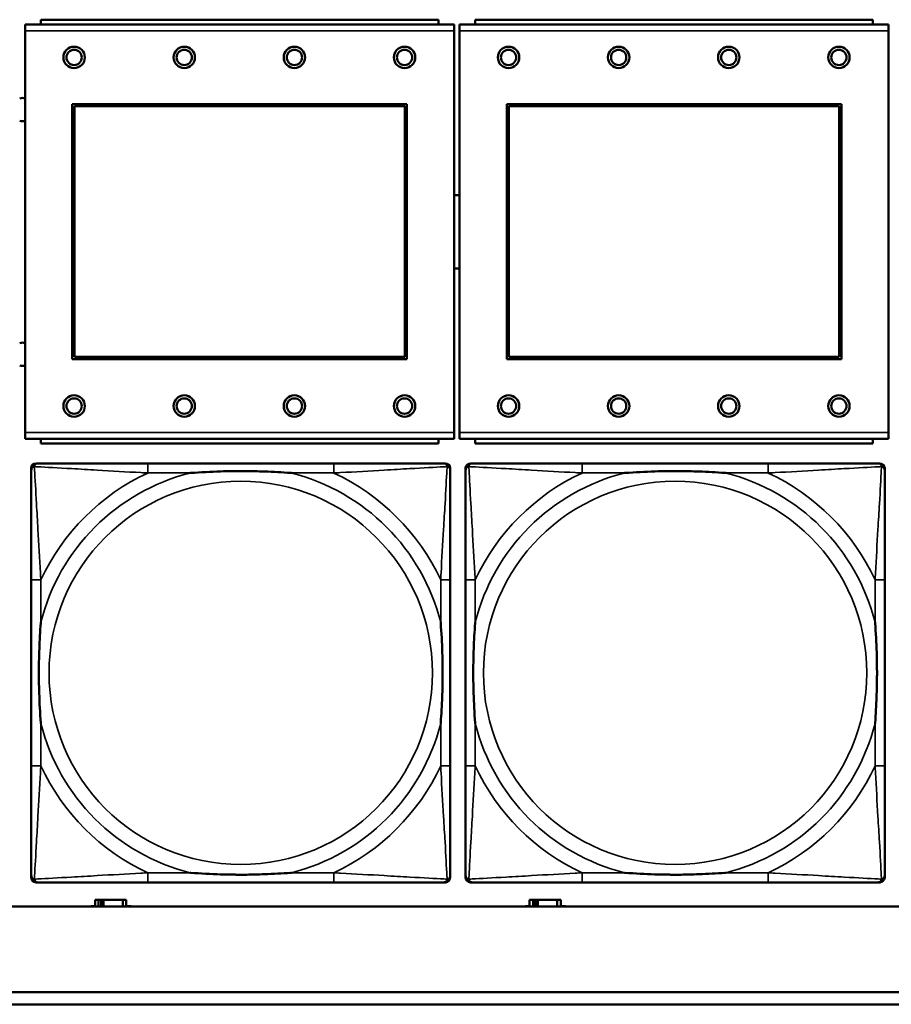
# Model space of a CAD drawing. Header units: inches. Extents: x 1.9 to 64.4, y 1.6 to 69.2.
# Tile 104 of 256: x 26.7 to 28.1, y 56.5 to 58.1. Entities that reach past the tile are written whole.
import ezdxf

# ---------------------------------------------------------------- set-up
doc = ezdxf.new("R2010")
doc.units = ezdxf.units.IN
doc.header["$MEASUREMENT"] = 0
doc.layers.add('Visible (ANSI)', color=7, linetype='Continuous', lineweight=50)
doc.layers.add('Visible Narrow (ANSI)', color=7, linetype='Continuous', lineweight=35)

msp = doc.modelspace()

# ---------------------------------------------------------------- linework, layer by layer
at = {"layer": 'Visible (ANSI)'}
for p, q in [((27.3984, 58.0534), (26.6974, 58.0534)), ((26.6974, 58.0434), (26.6974, 58.0534)), ((27.3729, 58.0614), (26.7229, 58.0614)), ((26.7229, 58.0534), (26.7229, 58.0614)), ((27.3729, 58.0614), (27.3729, 58.0534)), ((27.3984, 58.0534), (27.3984, 58.0434)), ((28.1084, 58.0534), (27.4074, 58.0534)), ((27.4074, 58.0434), (27.4074, 58.0534)), ((28.0829, 58.0614), (27.4329, 58.0614)), ((27.4329, 58.0534), (27.4329, 58.0614)), ((28.0829, 58.0614), (28.0829, 58.0534)), ((28.1084, 58.0534), (28.1084, 58.0434)), ((26.6974, 58.0434), (26.6974, 57.3864)), ((27.3984, 57.3864), (27.3984, 58.0434)), ((27.4074, 58.0434), (27.4074, 57.3864)), ((28.1084, 57.3864), (28.1084, 58.0434)), ((26.7744, 57.5064), (26.7744, 57.9234)), ((26.7744, 57.9234), (27.3214, 57.9234)), ((26.778, 57.9198), (27.3178, 57.9198)), ((26.778, 57.51), (26.778, 57.9198)), ((27.3178, 57.9198), (27.3178, 57.51)), ((27.3214, 57.9234), (27.3214, 57.5064)), ((27.4844, 57.5064), (27.4844, 57.9234)), ((27.4844, 57.9234), (28.0314, 57.9234)), ((27.488, 57.9198), (28.0278, 57.9198)), ((27.488, 57.51), (27.488, 57.9198)), ((28.0278, 57.9198), (28.0278, 57.51)), ((28.0314, 57.9234), (28.0314, 57.5064)), ((27.3214, 57.5064), (26.7744, 57.5064)), ((27.3178, 57.51), (26.778, 57.51)), ((28.0314, 57.5064), (27.4844, 57.5064)), ((28.0278, 57.51), (27.488, 57.51)), ((26.6974, 57.3764), (26.6974, 57.3864)), ((26.6974, 57.3764), (27.3984, 57.3764)), ((26.7229, 57.3764), (26.7229, 57.3684)), ((27.3729, 57.3684), (27.3729, 57.3764)), ((27.3984, 57.3864), (27.3984, 57.3764)), ((27.4074, 57.3764), (27.4074, 57.3864)), ((27.4074, 57.3764), (28.1084, 57.3764)), ((27.4329, 57.3764), (27.4329, 57.3684)), ((28.0829, 57.3684), (28.0829, 57.3764)), ((28.1084, 57.3864), (28.1084, 57.3764)), ((27.3729, 57.3684), (26.7229, 57.3684)), ((28.0829, 57.3684), (27.4329, 57.3684)), ((26.7072, 56.6589), (26.7072, 57.3281)), ((26.7151, 57.336), (26.719, 57.336)), ((27.2017, 57.336), (26.8977, 57.336)), ((27.3804, 57.336), (27.3843, 57.336)), ((27.3922, 57.3281), (27.3922, 57.3242)), ((27.4172, 56.6589), (27.4172, 57.3281)), ((27.4251, 57.336), (27.429, 57.336)), ((27.9117, 57.336), (27.6077, 57.336)), ((28.0904, 57.336), (28.0943, 57.336)), ((28.1022, 57.3281), (28.1022, 57.3242)), ((26.7072, 57.1455), (26.7072, 56.8415)), ((27.3922, 56.8415), (27.3922, 57.1455)), ((27.4172, 57.1455), (27.4172, 56.8415)), ((28.1022, 56.8415), (28.1022, 57.1455)), ((27.3843, 56.651), (26.7151, 56.651)), ((26.8977, 56.651), (27.2017, 56.651)), ((27.3922, 56.6628), (27.3922, 56.6589)), ((28.0943, 56.651), (27.4251, 56.651)), ((27.6077, 56.651), (27.9117, 56.651)), ((28.1022, 56.6628), (28.1022, 56.6589)), ((26.8174, 56.6226), (26.8116, 56.6226)), ((26.8116, 56.6226), (26.8116, 56.6116)), ((26.8174, 56.6226), (26.8214, 56.6226)), ((26.8174, 56.6116), (26.8174, 56.6226)), ((26.8214, 56.6116), (26.8214, 56.6226)), ((26.8214, 56.6226), (26.8255, 56.6226)), ((26.8255, 56.6226), (26.8255, 56.6116)), ((26.8255, 56.6226), (26.8567, 56.6226)), ((26.8567, 56.6226), (26.8567, 56.6116)), ((26.8626, 56.6226), (26.8567, 56.6226)), ((26.8626, 56.6116), (26.8626, 56.6226)), ((27.5274, 56.6226), (27.5216, 56.6226)), ((27.5216, 56.6226), (27.5216, 56.6116)), ((27.5274, 56.6226), (27.5314, 56.6226)), ((27.5274, 56.6116), (27.5274, 56.6226)), ((27.5314, 56.6116), (27.5314, 56.6226)), ((27.5314, 56.6226), (27.5355, 56.6226)), ((27.5355, 56.6226), (27.5355, 56.6116)), ((27.5355, 56.6226), (27.5667, 56.6226)), ((27.5667, 56.6226), (27.5667, 56.6116)), ((27.5726, 56.6226), (27.5667, 56.6226)), ((27.5726, 56.6116), (27.5726, 56.6226)), ((45.17, 56.6116), (22.395, 56.6116)), ((26.8051, 56.6116), (26.8051, 56.6121)), ((26.8051, 56.6121), (26.8116, 56.6121)), ((26.8626, 56.6121), (26.8707, 56.6121)), ((26.8707, 56.6121), (26.8707, 56.6116)), ((27.5151, 56.6116), (27.5151, 56.6121)), ((27.5151, 56.6121), (27.5216, 56.6121)), ((27.5726, 56.6121), (27.5807, 56.6121)), ((27.5807, 56.6121), (27.5807, 56.6116)), ((22.395, 56.4716), (33.1875, 56.4716)), ((33.1875, 56.4516), (22.395, 56.4516))]:
    msp.add_line(p, q, dxfattribs=at)
for centre, radius in [((26.7774, 57.9998), 0.0175), ((26.9574, 57.9998), 0.0175), ((27.1374, 57.9998), 0.0175), ((27.3174, 57.9998), 0.0175), ((27.4874, 57.9998), 0.0175), ((27.6674, 57.9998), 0.0175), ((27.8474, 57.9998), 0.0175), ((28.0274, 57.9998), 0.0175), ((26.7774, 57.9998), 0.0125), ((26.9574, 57.9998), 0.0125), ((27.1374, 57.9998), 0.0125), ((27.3174, 57.9998), 0.0125), ((27.4874, 57.9998), 0.0125), ((27.6674, 57.9998), 0.0125), ((27.8474, 57.9998), 0.0125), ((28.0274, 57.9998), 0.0125), ((26.7774, 57.4298), 0.0175), ((26.7774, 57.4298), 0.0125), ((26.9574, 57.4298), 0.0175), ((26.9574, 57.4298), 0.0125), ((27.1374, 57.4298), 0.0175), ((27.1374, 57.4298), 0.0125), ((27.3174, 57.4298), 0.0175), ((27.3174, 57.4298), 0.0125), ((27.4874, 57.4298), 0.0175), ((27.4874, 57.4298), 0.0125), ((27.6674, 57.4298), 0.0175), ((27.6674, 57.4298), 0.0125), ((27.8474, 57.4298), 0.0175), ((27.8474, 57.4298), 0.0125), ((28.0274, 57.4298), 0.0175), ((28.0274, 57.4298), 0.0125)]:
    msp.add_circle(centre, radius, dxfattribs=at)
for centre, radius, start, end in [((26.6932, 57.9144), 0.019, 77.2601, 104.6645), ((26.6932, 57.9144), 0.019, 255.3355, 282.7399), ((27.4031, 57.7144), 0.06, 85.9286, 94.5311), ((27.4031, 57.7144), 0.06, 265.4689, 274.0714), ((26.6932, 57.5144), 0.019, 77.2601, 104.6645), ((26.6932, 57.5144), 0.019, 255.3355, 282.7399), ((26.7151, 57.3281), 0.00787, 90, 180), ((26.719, 57.3242), 0.0118, 90, 180), ((27.3804, 57.3242), 0.0118, 0, 90), ((27.3843, 57.3281), 0.00787, 0, 90), ((27.4251, 57.3281), 0.00787, 90, 180), ((27.429, 57.3242), 0.0118, 90, 180), ((28.0904, 57.3242), 0.0118, 0, 90), ((28.0943, 57.3281), 0.00787, 0, 90), ((26.719, 56.6628), 0.0118, 180, 270), ((26.7151, 56.6589), 0.00787, 180, 270), ((27.3804, 56.6628), 0.0118, 270, 360), ((27.3843, 56.6589), 0.00787, 270, 0), ((27.429, 56.6628), 0.0118, 180, 270), ((27.4251, 56.6589), 0.00787, 180, 270), ((28.0904, 56.6628), 0.0118, 270, 360), ((28.0943, 56.6589), 0.00787, 270, 0)]:
    msp.add_arc(centre, radius, start, end, dxfattribs=at)
for points, knots in [([(26.7072, 57.3242), (26.7072, 57.3093), (26.7072, 57.2677), (26.7072, 57.2271), (26.7072, 57.2005), (26.7072, 57.1727), (26.7072, 57.1455)], [-0.5252205, -0.5252205, -0.5252205, -0.5252205, -0.20743, -0.20743, -0.20743, 0, 0, 0, 0]), ([(26.8977, 57.336), (26.8942, 57.336), (26.8906, 57.336), (26.887, 57.336), (26.8538, 57.336), (26.8201, 57.336), (26.7892, 57.336), (26.7623, 57.336), (26.7367, 57.336), (26.7233, 57.336), (26.7217, 57.336), (26.7202, 57.336), (26.719, 57.336)], [0, 0, 0, 0, 0.0272471, 0.0272471, 0.0272471, 0.2790553, 0.2790553, 0.2790553, 0.4988354, 0.4988354, 0.4988354, 0.5252205, 0.5252205, 0.5252205, 0.5252205]), ([(27.3804, 57.336), (27.3655, 57.336), (27.3239, 57.336), (27.2833, 57.336), (27.2567, 57.336), (27.2289, 57.336), (27.2017, 57.336)], [-0.5252205, -0.5252205, -0.5252205, -0.5252205, -0.20743, -0.20743, -0.20743, 0, 0, 0, 0]), ([(27.3922, 57.1455), (27.3922, 57.149), (27.3922, 57.1526), (27.3922, 57.1562), (27.3922, 57.1894), (27.3922, 57.2231), (27.3922, 57.254), (27.3922, 57.2809), (27.3922, 57.3065), (27.3922, 57.3199), (27.3922, 57.3215), (27.3922, 57.323), (27.3922, 57.3242)], [0, 0, 0, 0, 0.0272471, 0.0272471, 0.0272471, 0.2790553, 0.2790553, 0.2790553, 0.4988354, 0.4988354, 0.4988354, 0.5252205, 0.5252205, 0.5252205, 0.5252205]), ([(27.4172, 57.3242), (27.4172, 57.3093), (27.4172, 57.2677), (27.4172, 57.2271), (27.4172, 57.2005), (27.4172, 57.1727), (27.4172, 57.1455)], [-0.5252205, -0.5252205, -0.5252205, -0.5252205, -0.20743, -0.20743, -0.20743, 0, 0, 0, 0]), ([(27.6077, 57.336), (27.6042, 57.336), (27.6006, 57.336), (27.597, 57.336), (27.5638, 57.336), (27.5301, 57.336), (27.4992, 57.336), (27.4723, 57.336), (27.4467, 57.336), (27.4333, 57.336), (27.4317, 57.336), (27.4302, 57.336), (27.429, 57.336)], [0, 0, 0, 0, 0.0272471, 0.0272471, 0.0272471, 0.2790553, 0.2790553, 0.2790553, 0.4988354, 0.4988354, 0.4988354, 0.5252205, 0.5252205, 0.5252205, 0.5252205]), ([(28.0904, 57.336), (28.0755, 57.336), (28.0339, 57.336), (27.9933, 57.336), (27.9667, 57.336), (27.9389, 57.336), (27.9117, 57.336)], [-0.5252205, -0.5252205, -0.5252205, -0.5252205, -0.20743, -0.20743, -0.20743, 0, 0, 0, 0]), ([(28.1022, 57.1455), (28.1022, 57.149), (28.1022, 57.1526), (28.1022, 57.1562), (28.1022, 57.1894), (28.1022, 57.2231), (28.1022, 57.254), (28.1022, 57.2809), (28.1022, 57.3065), (28.1022, 57.3199), (28.1022, 57.3215), (28.1022, 57.323), (28.1022, 57.3242)], [0, 0, 0, 0, 0.0272471, 0.0272471, 0.0272471, 0.2790553, 0.2790553, 0.2790553, 0.4988354, 0.4988354, 0.4988354, 0.5252205, 0.5252205, 0.5252205, 0.5252205]), ([(26.967, 57.3203), (26.9674, 57.3203), (26.9678, 57.3203), (26.9843, 57.3216), (27.0004, 57.3224), (27.0234, 57.3231), (27.0301, 57.3233), (27.0392, 57.3234), (27.0417, 57.3234), (27.0458, 57.3234), (27.0474, 57.3234), (27.0505, 57.3234), (27.052, 57.3234), (27.0556, 57.3234), (27.0577, 57.3234), (27.0638, 57.3234), (27.068, 57.3233), (27.0777, 57.3231), (27.0833, 57.3229), (27.1031, 57.3222), (27.1171, 57.3214), (27.1316, 57.3203), (27.132, 57.3203), (27.1325, 57.3203)], [-0.416114, -0.416114, -0.416114, -0.416114, -0.4127691, -0.4127691, -0.2896446, -0.2896446, -0.2388934, -0.2388934, -0.2201881, -0.2201881, -0.2080204, -0.2080204, -0.196499, -0.196499, -0.1809939, -0.1809939, -0.149741, -0.149741, -0.1073162, -0.1073162, 0, 0, 0.0033356, 0.0033356, 0.0033356, 0.0033356]), ([(27.677, 57.3203), (27.6774, 57.3203), (27.6778, 57.3203), (27.6943, 57.3216), (27.7104, 57.3224), (27.7334, 57.3231), (27.7401, 57.3233), (27.7492, 57.3234), (27.7517, 57.3234), (27.7558, 57.3234), (27.7574, 57.3234), (27.7605, 57.3234), (27.762, 57.3234), (27.7656, 57.3234), (27.7677, 57.3234), (27.7738, 57.3234), (27.778, 57.3233), (27.7877, 57.3231), (27.7933, 57.3229), (27.8131, 57.3222), (27.8271, 57.3214), (27.8416, 57.3203), (27.842, 57.3203), (27.8425, 57.3203)], [-0.416114, -0.416114, -0.416114, -0.416114, -0.4127691, -0.4127691, -0.2896446, -0.2896446, -0.2388934, -0.2388934, -0.2201881, -0.2201881, -0.2080204, -0.2080204, -0.196499, -0.196499, -0.1809939, -0.1809939, -0.149741, -0.149741, -0.1073162, -0.1073162, 0, 0, 0.0033356, 0.0033356, 0.0033356, 0.0033356]), ([(26.7229, 56.9108), (26.7229, 56.9112), (26.7229, 56.9116), (26.7216, 56.9281), (26.7208, 56.9442), (26.7201, 56.9671), (26.7199, 56.9738), (26.7198, 56.983), (26.7198, 56.9855), (26.7198, 56.9896), (26.7198, 56.9912), (26.7198, 56.9943), (26.7198, 56.9958), (26.7198, 56.9994), (26.7198, 57.0015), (26.7198, 57.0076), (26.7199, 57.0118), (26.7201, 57.0215), (26.7203, 57.0271), (26.721, 57.0469), (26.7218, 57.0609), (26.7229, 57.0754), (26.7229, 57.0758), (26.7229, 57.0762)], [-0.416114, -0.416114, -0.416114, -0.416114, -0.4127691, -0.4127691, -0.2896446, -0.2896446, -0.2388934, -0.2388934, -0.2201881, -0.2201881, -0.2080204, -0.2080204, -0.196499, -0.196499, -0.1809939, -0.1809939, -0.149741, -0.149741, -0.1073162, -0.1073162, 0, 0, 0.0033356, 0.0033356, 0.0033356, 0.0033356]), ([(27.3765, 57.0762), (27.3765, 57.0758), (27.3765, 57.0754), (27.3778, 57.0589), (27.3786, 57.0428), (27.3794, 57.0199), (27.3795, 57.0132), (27.3796, 57.004), (27.3796, 57.0015), (27.3796, 56.9974), (27.3797, 56.9958), (27.3797, 56.9927), (27.3797, 56.9912), (27.3796, 56.9876), (27.3796, 56.9856), (27.3796, 56.9794), (27.3795, 56.9752), (27.3793, 56.9655), (27.3791, 56.9599), (27.3784, 56.9402), (27.3776, 56.9261), (27.3765, 56.9116), (27.3765, 56.9112), (27.3765, 56.9108)], [-0.416114, -0.416114, -0.416114, -0.416114, -0.4127691, -0.4127691, -0.2896446, -0.2896446, -0.2388934, -0.2388934, -0.2201881, -0.2201881, -0.2080204, -0.2080204, -0.196499, -0.196499, -0.1809939, -0.1809939, -0.149741, -0.149741, -0.1073162, -0.1073162, 0, 0, 0.0033356, 0.0033356, 0.0033356, 0.0033356]), ([(27.4329, 56.9108), (27.4329, 56.9112), (27.4329, 56.9116), (27.4316, 56.9281), (27.4308, 56.9442), (27.4301, 56.9671), (27.4299, 56.9738), (27.4298, 56.983), (27.4298, 56.9855), (27.4298, 56.9896), (27.4298, 56.9912), (27.4298, 56.9943), (27.4298, 56.9958), (27.4298, 56.9994), (27.4298, 57.0015), (27.4298, 57.0076), (27.4299, 57.0118), (27.4301, 57.0215), (27.4303, 57.0271), (27.431, 57.0469), (27.4318, 57.0609), (27.4329, 57.0754), (27.4329, 57.0758), (27.4329, 57.0762)], [-0.416114, -0.416114, -0.416114, -0.416114, -0.4127691, -0.4127691, -0.2896446, -0.2896446, -0.2388934, -0.2388934, -0.2201881, -0.2201881, -0.2080204, -0.2080204, -0.196499, -0.196499, -0.1809939, -0.1809939, -0.149741, -0.149741, -0.1073162, -0.1073162, 0, 0, 0.0033356, 0.0033356, 0.0033356, 0.0033356]), ([(28.0865, 57.0762), (28.0865, 57.0758), (28.0865, 57.0754), (28.0878, 57.0589), (28.0886, 57.0428), (28.0894, 57.0199), (28.0895, 57.0132), (28.0896, 57.004), (28.0896, 57.0015), (28.0896, 56.9974), (28.0897, 56.9958), (28.0897, 56.9927), (28.0897, 56.9912), (28.0896, 56.9876), (28.0896, 56.9856), (28.0896, 56.9794), (28.0895, 56.9752), (28.0893, 56.9655), (28.0891, 56.9599), (28.0884, 56.9402), (28.0876, 56.9261), (28.0865, 56.9116), (28.0865, 56.9112), (28.0865, 56.9108)], [-0.416114, -0.416114, -0.416114, -0.416114, -0.4127691, -0.4127691, -0.2896446, -0.2896446, -0.2388934, -0.2388934, -0.2201881, -0.2201881, -0.2080204, -0.2080204, -0.196499, -0.196499, -0.1809939, -0.1809939, -0.149741, -0.149741, -0.1073162, -0.1073162, 0, 0, 0.0033356, 0.0033356, 0.0033356, 0.0033356]), ([(26.7072, 56.8415), (26.7072, 56.8143), (26.7072, 56.7865), (26.7072, 56.7599), (26.7072, 56.7193), (26.7072, 56.6777), (26.7072, 56.6628)], [3.9382945, 3.9382945, 3.9382945, 3.9382945, 4.1457245, 4.1457245, 4.1457245, 4.463515, 4.463515, 4.463515, 4.463515]), ([(27.3922, 56.6628), (27.3922, 56.6777), (27.3922, 56.7193), (27.3922, 56.7599), (27.3922, 56.7865), (27.3922, 56.8143), (27.3922, 56.8415)], [-0.5252205, -0.5252205, -0.5252205, -0.5252205, -0.20743, -0.20743, -0.20743, 0, 0, 0, 0]), ([(27.4172, 56.8415), (27.4172, 56.8143), (27.4172, 56.7865), (27.4172, 56.7599), (27.4172, 56.7193), (27.4172, 56.6777), (27.4172, 56.6628)], [3.9382945, 3.9382945, 3.9382945, 3.9382945, 4.1457245, 4.1457245, 4.1457245, 4.463515, 4.463515, 4.463515, 4.463515]), ([(28.1022, 56.6628), (28.1022, 56.6777), (28.1022, 56.7193), (28.1022, 56.7599), (28.1022, 56.7865), (28.1022, 56.8143), (28.1022, 56.8415)], [-0.5252205, -0.5252205, -0.5252205, -0.5252205, -0.20743, -0.20743, -0.20743, 0, 0, 0, 0]), ([(27.1325, 56.6667), (27.132, 56.6667), (27.1316, 56.6667), (27.1171, 56.6656), (27.1031, 56.6648), (27.0833, 56.6641), (27.0777, 56.6639), (27.068, 56.6637), (27.0638, 56.6636), (27.0577, 56.6636), (27.0556, 56.6636), (27.052, 56.6636), (27.0505, 56.6636), (27.0474, 56.6636), (27.0458, 56.6636), (27.0417, 56.6636), (27.0392, 56.6636), (27.0301, 56.6637), (27.0234, 56.6639), (27.0004, 56.6646), (26.9843, 56.6654), (26.9678, 56.6667), (26.9674, 56.6667), (26.967, 56.6667)], [-0.4149464, -0.4149464, -0.4149464, -0.4149464, -0.41162, -0.41162, -0.3046026, -0.3046026, -0.2622958, -0.2622958, -0.23113, -0.23113, -0.215668, -0.215668, -0.2041787, -0.2041787, -0.1920448, -0.1920448, -0.1733916, -0.1733916, -0.1227817, -0.1227817, 0, 0, 0.0033356, 0.0033356, 0.0033356, 0.0033356]), ([(27.8425, 56.6667), (27.842, 56.6667), (27.8416, 56.6667), (27.8271, 56.6656), (27.8131, 56.6648), (27.7933, 56.6641), (27.7877, 56.6639), (27.778, 56.6637), (27.7738, 56.6636), (27.7677, 56.6636), (27.7656, 56.6636), (27.762, 56.6636), (27.7605, 56.6636), (27.7574, 56.6636), (27.7558, 56.6636), (27.7517, 56.6636), (27.7492, 56.6636), (27.7401, 56.6637), (27.7334, 56.6639), (27.7104, 56.6646), (27.6943, 56.6654), (27.6778, 56.6667), (27.6774, 56.6667), (27.677, 56.6667)], [-0.4149464, -0.4149464, -0.4149464, -0.4149464, -0.41162, -0.41162, -0.3046026, -0.3046026, -0.2622958, -0.2622958, -0.23113, -0.23113, -0.215668, -0.215668, -0.2041787, -0.2041787, -0.1920448, -0.1920448, -0.1733916, -0.1733916, -0.1227817, -0.1227817, 0, 0, 0.0033356, 0.0033356, 0.0033356, 0.0033356]), ([(26.719, 56.651), (26.7339, 56.651), (26.7755, 56.651), (26.8161, 56.651), (26.8427, 56.651), (26.8705, 56.651), (26.8977, 56.651)], [-0.5252205, -0.5252205, -0.5252205, -0.5252205, -0.20743, -0.20743, -0.20743, 0, 0, 0, 0]), ([(27.2017, 56.651), (27.2289, 56.651), (27.2567, 56.651), (27.2833, 56.651), (27.3239, 56.651), (27.3655, 56.651), (27.3804, 56.651)], [3.9382945, 3.9382945, 3.9382945, 3.9382945, 4.1457245, 4.1457245, 4.1457245, 4.463515, 4.463515, 4.463515, 4.463515]), ([(27.429, 56.651), (27.4439, 56.651), (27.4855, 56.651), (27.5261, 56.651), (27.5527, 56.651), (27.5805, 56.651), (27.6077, 56.651)], [-0.5252205, -0.5252205, -0.5252205, -0.5252205, -0.20743, -0.20743, -0.20743, 0, 0, 0, 0]), ([(27.9117, 56.651), (27.9389, 56.651), (27.9667, 56.651), (27.9933, 56.651), (28.0339, 56.651), (28.0755, 56.651), (28.0904, 56.651)], [3.9382945, 3.9382945, 3.9382945, 3.9382945, 4.1457245, 4.1457245, 4.1457245, 4.463515, 4.463515, 4.463515, 4.463515])]:
    msp.add_open_spline(points, degree=3, knots=knots, dxfattribs=at)
at = {"layer": 'Visible Narrow (ANSI)'}
for p, q in [((26.6974, 58.0434), (27.3984, 58.0434)), ((27.4074, 58.0434), (28.1084, 58.0434)), ((27.3984, 57.3864), (26.6974, 57.3864)), ((28.1084, 57.3864), (27.4074, 57.3864)), ((26.8977, 57.336), (26.8977, 57.3203)), ((27.2017, 57.336), (27.2017, 57.3203)), ((27.6077, 57.336), (27.6077, 57.3203)), ((27.9117, 57.336), (27.9117, 57.3203)), ((26.8977, 57.3203), (26.967, 57.3203)), ((27.1325, 57.3203), (27.2017, 57.3203)), ((27.6077, 57.3203), (27.677, 57.3203)), ((27.8425, 57.3203), (27.9117, 57.3203)), ((26.7229, 57.1455), (26.7072, 57.1455)), ((26.7229, 57.0762), (26.7229, 57.1455)), ((27.3922, 57.1455), (27.3765, 57.1455)), ((27.3765, 57.1455), (27.3765, 57.0762)), ((27.4329, 57.1455), (27.4172, 57.1455)), ((27.4329, 57.0762), (27.4329, 57.1455)), ((28.1022, 57.1455), (28.0865, 57.1455)), ((28.0865, 57.1455), (28.0865, 57.0762)), ((26.7229, 56.8415), (26.7229, 56.9108)), ((27.3765, 56.9108), (27.3765, 56.8415)), ((27.4329, 56.8415), (27.4329, 56.9108)), ((28.0865, 56.9108), (28.0865, 56.8415)), ((26.7229, 56.8415), (26.7072, 56.8415)), ((27.3922, 56.8415), (27.3765, 56.8415)), ((27.4329, 56.8415), (27.4172, 56.8415)), ((28.1022, 56.8415), (28.0865, 56.8415)), ((26.8977, 56.6667), (26.8977, 56.651)), ((26.967, 56.6667), (26.8977, 56.6667)), ((27.2017, 56.6667), (27.1325, 56.6667)), ((27.2017, 56.6667), (27.2017, 56.651)), ((27.6077, 56.6667), (27.6077, 56.651)), ((27.677, 56.6667), (27.6077, 56.6667)), ((27.9117, 56.6667), (27.8425, 56.6667)), ((27.9117, 56.6667), (27.9117, 56.651))]:
    msp.add_line(p, q, dxfattribs=at)
for centre in [(27.0497, 56.9935), (27.7597, 56.9935)]:
    msp.add_circle(centre, 0.3133, dxfattribs=at)
for centre, radius, start, end in [((27.0497, 56.9935), 0.3371, 104.2103, 165.7897), ((27.0497, 56.9935), 0.3604, 114.9407, 155.0593), ((27.0497, 56.9935), 0.3371, 14.2103, 75.7897), ((27.0497, 56.9935), 0.3604, 24.9407, 65.0593), ((27.7597, 56.9935), 0.3371, 104.2103, 165.7897), ((27.7597, 56.9935), 0.3604, 114.9407, 155.0593), ((27.7597, 56.9935), 0.3371, 14.2103, 75.7897), ((27.7597, 56.9935), 0.3604, 24.9407, 65.0593), ((27.0497, 56.9935), 0.3371, 194.2103, 255.7897), ((27.0497, 56.9935), 0.3371, 284.2103, 345.7897), ((27.7597, 56.9935), 0.3371, 194.2103, 255.7897), ((27.7597, 56.9935), 0.3371, 284.2103, 345.7897), ((27.0497, 56.9935), 0.3604, 204.9407, 245.0593), ((27.0497, 56.9935), 0.3604, 294.9407, 335.0593), ((27.7597, 56.9935), 0.3604, 204.9407, 245.0593), ((27.7597, 56.9935), 0.3604, 294.9407, 335.0593)]:
    msp.add_arc(centre, radius, start, end, dxfattribs=at)
for points, knots in [([(26.7072, 57.3242), (26.7072, 57.3248), (26.7073, 57.3254), (26.7075, 57.3264), (26.7077, 57.3268), (26.708, 57.3275), (26.7081, 57.3277), (26.7084, 57.3281), (26.7085, 57.3282), (26.7088, 57.3286), (26.7091, 57.3289), (26.7098, 57.3295), (26.7103, 57.3298), (26.7114, 57.3303), (26.7119, 57.3306), (26.7125, 57.3307)], [-0.02627331, -0.02627331, -0.02627331, -0.02627331, -0.02158775, -0.02158775, -0.01736415, -0.01736415, -0.0147244, -0.0147244, -0.01307456, -0.01307456, -0.00977487, -0.00977487, -0.00449537, -0.00449537, 0.00012419, 0.00012419, 0.00012419, 0.00012419]), ([(26.7125, 57.3307), (26.7127, 57.3313), (26.7129, 57.3319), (26.7134, 57.3329), (26.7137, 57.3334), (26.7143, 57.3341), (26.7146, 57.3344), (26.715, 57.3347), (26.7151, 57.3348), (26.7155, 57.3351), (26.7158, 57.3352), (26.7164, 57.3355), (26.7168, 57.3357), (26.7178, 57.3359), (26.7184, 57.336), (26.719, 57.336)], [-0.00012419, -0.00012419, -0.00012419, -0.00012419, 0.00449537, 0.00449537, 0.00977487, 0.00977487, 0.01307456, 0.01307456, 0.0147244, 0.0147244, 0.01736415, 0.01736415, 0.02158775, 0.02158775, 0.02627331, 0.02627331, 0.02627331, 0.02627331]), ([(26.7229, 57.1455), (26.7227, 57.1492), (26.7225, 57.153), (26.721, 57.1803), (26.7196, 57.2045), (26.7174, 57.2424), (26.7166, 57.2564), (26.7146, 57.2916), (26.7135, 57.3118), (26.7127, 57.3272), (26.7126, 57.329), (26.7125, 57.3307)], [0, 0, 0, 0, 0.0278591, 0.0278591, 0.201273, 0.201273, 0.3066357, 0.3066357, 0.475216, 0.475216, 0.5007189, 0.5007189, 0.5007189, 0.5007189]), ([(26.7125, 57.3307), (26.7142, 57.3306), (26.716, 57.3305), (26.7314, 57.3297), (26.7516, 57.3287), (26.7868, 57.3267), (26.8008, 57.3258), (26.8387, 57.3236), (26.8629, 57.3222), (26.8902, 57.3207), (26.894, 57.3205), (26.8977, 57.3203)], [-0.5007189, -0.5007189, -0.5007189, -0.5007189, -0.475216, -0.475216, -0.3066357, -0.3066357, -0.201273, -0.201273, -0.0278591, -0.0278591, 0, 0, 0, 0]), ([(27.2017, 57.3203), (27.2054, 57.3205), (27.2092, 57.3207), (27.2365, 57.3222), (27.2607, 57.3236), (27.2986, 57.3258), (27.3126, 57.3267), (27.3479, 57.3287), (27.368, 57.3297), (27.3834, 57.3305), (27.3852, 57.3306), (27.3869, 57.3307)], [0, 0, 0, 0, 0.0278591, 0.0278591, 0.201273, 0.201273, 0.3066357, 0.3066357, 0.475216, 0.475216, 0.5007189, 0.5007189, 0.5007189, 0.5007189]), ([(27.3869, 57.3307), (27.3869, 57.329), (27.3868, 57.3272), (27.3859, 57.3118), (27.3849, 57.2916), (27.3829, 57.2564), (27.382, 57.2424), (27.3798, 57.2045), (27.3784, 57.1803), (27.3769, 57.153), (27.3767, 57.1492), (27.3765, 57.1455)], [-0.5007189, -0.5007189, -0.5007189, -0.5007189, -0.475216, -0.475216, -0.3066357, -0.3066357, -0.201273, -0.201273, -0.0278591, -0.0278591, 0, 0, 0, 0]), ([(27.3804, 57.336), (27.381, 57.336), (27.3816, 57.3359), (27.3826, 57.3357), (27.383, 57.3355), (27.3837, 57.3352), (27.3839, 57.3351), (27.3843, 57.3348), (27.3844, 57.3347), (27.3848, 57.3344), (27.3851, 57.3341), (27.3857, 57.3334), (27.386, 57.3329), (27.3865, 57.3319), (27.3868, 57.3313), (27.3869, 57.3307)], [-0.02627331, -0.02627331, -0.02627331, -0.02627331, -0.02158775, -0.02158775, -0.01736415, -0.01736415, -0.0147244, -0.0147244, -0.01307456, -0.01307456, -0.00977487, -0.00977487, -0.00449537, -0.00449537, 0.00012419, 0.00012419, 0.00012419, 0.00012419]), ([(27.3869, 57.3307), (27.3875, 57.3306), (27.3881, 57.3303), (27.3891, 57.3298), (27.3896, 57.3295), (27.3903, 57.3289), (27.3906, 57.3286), (27.3909, 57.3282), (27.391, 57.3281), (27.3913, 57.3277), (27.3914, 57.3275), (27.3917, 57.3268), (27.3919, 57.3264), (27.3922, 57.3254), (27.3922, 57.3248), (27.3922, 57.3242)], [-0.00012419, -0.00012419, -0.00012419, -0.00012419, 0.00449537, 0.00449537, 0.00977487, 0.00977487, 0.01307456, 0.01307456, 0.0147244, 0.0147244, 0.01736415, 0.01736415, 0.02158775, 0.02158775, 0.02627331, 0.02627331, 0.02627331, 0.02627331]), ([(27.4172, 57.3242), (27.4172, 57.3248), (27.4173, 57.3254), (27.4175, 57.3264), (27.4177, 57.3268), (27.418, 57.3275), (27.4181, 57.3277), (27.4184, 57.3281), (27.4185, 57.3282), (27.4188, 57.3286), (27.4191, 57.3289), (27.4198, 57.3295), (27.4203, 57.3298), (27.4214, 57.3303), (27.4219, 57.3306), (27.4225, 57.3307)], [-0.02627331, -0.02627331, -0.02627331, -0.02627331, -0.02158775, -0.02158775, -0.01736415, -0.01736415, -0.0147244, -0.0147244, -0.01307456, -0.01307456, -0.00977487, -0.00977487, -0.00449537, -0.00449537, 0.00012419, 0.00012419, 0.00012419, 0.00012419]), ([(27.4225, 57.3307), (27.4227, 57.3313), (27.4229, 57.3319), (27.4234, 57.3329), (27.4237, 57.3334), (27.4243, 57.3341), (27.4246, 57.3344), (27.425, 57.3347), (27.4251, 57.3348), (27.4255, 57.3351), (27.4258, 57.3352), (27.4264, 57.3355), (27.4268, 57.3357), (27.4278, 57.3359), (27.4284, 57.336), (27.429, 57.336)], [-0.00012419, -0.00012419, -0.00012419, -0.00012419, 0.00449537, 0.00449537, 0.00977487, 0.00977487, 0.01307456, 0.01307456, 0.0147244, 0.0147244, 0.01736415, 0.01736415, 0.02158775, 0.02158775, 0.02627331, 0.02627331, 0.02627331, 0.02627331]), ([(27.4329, 57.1455), (27.4327, 57.1492), (27.4325, 57.153), (27.431, 57.1803), (27.4296, 57.2045), (27.4274, 57.2424), (27.4266, 57.2564), (27.4246, 57.2916), (27.4235, 57.3118), (27.4227, 57.3272), (27.4226, 57.329), (27.4225, 57.3307)], [0, 0, 0, 0, 0.0278591, 0.0278591, 0.201273, 0.201273, 0.3066357, 0.3066357, 0.475216, 0.475216, 0.5007189, 0.5007189, 0.5007189, 0.5007189]), ([(27.4225, 57.3307), (27.4242, 57.3306), (27.426, 57.3305), (27.4414, 57.3297), (27.4616, 57.3287), (27.4968, 57.3267), (27.5108, 57.3258), (27.5487, 57.3236), (27.5729, 57.3222), (27.6002, 57.3207), (27.604, 57.3205), (27.6077, 57.3203)], [-0.5007189, -0.5007189, -0.5007189, -0.5007189, -0.475216, -0.475216, -0.3066357, -0.3066357, -0.201273, -0.201273, -0.0278591, -0.0278591, 0, 0, 0, 0]), ([(27.9117, 57.3203), (27.9154, 57.3205), (27.9192, 57.3207), (27.9465, 57.3222), (27.9707, 57.3236), (28.0086, 57.3258), (28.0226, 57.3267), (28.0579, 57.3287), (28.078, 57.3297), (28.0934, 57.3305), (28.0952, 57.3306), (28.0969, 57.3307)], [0, 0, 0, 0, 0.0278591, 0.0278591, 0.201273, 0.201273, 0.3066357, 0.3066357, 0.475216, 0.475216, 0.5007189, 0.5007189, 0.5007189, 0.5007189]), ([(28.0969, 57.3307), (28.0969, 57.329), (28.0968, 57.3272), (28.0959, 57.3118), (28.0949, 57.2916), (28.0929, 57.2564), (28.092, 57.2424), (28.0898, 57.2045), (28.0884, 57.1803), (28.0869, 57.153), (28.0867, 57.1492), (28.0865, 57.1455)], [-0.5007189, -0.5007189, -0.5007189, -0.5007189, -0.475216, -0.475216, -0.3066357, -0.3066357, -0.201273, -0.201273, -0.0278591, -0.0278591, 0, 0, 0, 0]), ([(28.0904, 57.336), (28.091, 57.336), (28.0916, 57.3359), (28.0926, 57.3357), (28.093, 57.3355), (28.0937, 57.3352), (28.0939, 57.3351), (28.0943, 57.3348), (28.0944, 57.3347), (28.0948, 57.3344), (28.0951, 57.3341), (28.0957, 57.3334), (28.096, 57.3329), (28.0965, 57.3319), (28.0968, 57.3313), (28.0969, 57.3307)], [-0.02627331, -0.02627331, -0.02627331, -0.02627331, -0.02158775, -0.02158775, -0.01736415, -0.01736415, -0.0147244, -0.0147244, -0.01307456, -0.01307456, -0.00977487, -0.00977487, -0.00449537, -0.00449537, 0.00012419, 0.00012419, 0.00012419, 0.00012419]), ([(28.0969, 57.3307), (28.0975, 57.3306), (28.0981, 57.3303), (28.0991, 57.3298), (28.0996, 57.3295), (28.1003, 57.3289), (28.1006, 57.3286), (28.1009, 57.3282), (28.101, 57.3281), (28.1013, 57.3277), (28.1014, 57.3275), (28.1017, 57.3268), (28.1019, 57.3264), (28.1022, 57.3254), (28.1022, 57.3248), (28.1022, 57.3242)], [-0.00012419, -0.00012419, -0.00012419, -0.00012419, 0.00449537, 0.00449537, 0.00977487, 0.00977487, 0.01307456, 0.01307456, 0.0147244, 0.0147244, 0.01736415, 0.01736415, 0.02158775, 0.02158775, 0.02627331, 0.02627331, 0.02627331, 0.02627331]), ([(26.7125, 56.6563), (26.7126, 56.658), (26.7127, 56.6598), (26.7135, 56.6752), (26.7146, 56.6954), (26.7166, 56.7306), (26.7174, 56.7446), (26.7196, 56.7825), (26.721, 56.8067), (26.7225, 56.834), (26.7227, 56.8378), (26.7229, 56.8415)], [-4.4390134, -4.4390134, -4.4390134, -4.4390134, -4.4135105, -4.4135105, -4.2449302, -4.2449302, -4.1395675, -4.1395675, -3.9661536, -3.9661536, -3.9382945, -3.9382945, -3.9382945, -3.9382945]), ([(27.3765, 56.8415), (27.3767, 56.8378), (27.3769, 56.834), (27.3784, 56.8067), (27.3798, 56.7825), (27.382, 56.7446), (27.3829, 56.7306), (27.3849, 56.6954), (27.3859, 56.6752), (27.3868, 56.6598), (27.3869, 56.658), (27.3869, 56.6563)], [0, 0, 0, 0, 0.0278591, 0.0278591, 0.201273, 0.201273, 0.3066357, 0.3066357, 0.475216, 0.475216, 0.5007189, 0.5007189, 0.5007189, 0.5007189]), ([(27.4225, 56.6563), (27.4226, 56.658), (27.4227, 56.6598), (27.4235, 56.6752), (27.4246, 56.6954), (27.4266, 56.7306), (27.4274, 56.7446), (27.4296, 56.7825), (27.431, 56.8067), (27.4325, 56.834), (27.4327, 56.8378), (27.4329, 56.8415)], [-4.4390134, -4.4390134, -4.4390134, -4.4390134, -4.4135105, -4.4135105, -4.2449302, -4.2449302, -4.1395675, -4.1395675, -3.9661536, -3.9661536, -3.9382945, -3.9382945, -3.9382945, -3.9382945]), ([(28.0865, 56.8415), (28.0867, 56.8378), (28.0869, 56.834), (28.0884, 56.8067), (28.0898, 56.7825), (28.092, 56.7446), (28.0929, 56.7306), (28.0949, 56.6954), (28.0959, 56.6752), (28.0968, 56.6598), (28.0969, 56.658), (28.0969, 56.6563)], [0, 0, 0, 0, 0.0278591, 0.0278591, 0.201273, 0.201273, 0.3066357, 0.3066357, 0.475216, 0.475216, 0.5007189, 0.5007189, 0.5007189, 0.5007189]), ([(26.8977, 56.6667), (26.894, 56.6665), (26.8902, 56.6663), (26.8629, 56.6648), (26.8387, 56.6634), (26.8008, 56.6612), (26.7868, 56.6603), (26.7516, 56.6584), (26.7314, 56.6573), (26.716, 56.6565), (26.7142, 56.6564), (26.7125, 56.6563)], [0, 0, 0, 0, 0.0278591, 0.0278591, 0.201273, 0.201273, 0.3066357, 0.3066357, 0.475216, 0.475216, 0.5007189, 0.5007189, 0.5007189, 0.5007189]), ([(27.3869, 56.6563), (27.3852, 56.6564), (27.3834, 56.6565), (27.368, 56.6573), (27.3479, 56.6584), (27.3126, 56.6603), (27.2986, 56.6612), (27.2607, 56.6634), (27.2365, 56.6648), (27.2092, 56.6663), (27.2054, 56.6665), (27.2017, 56.6667)], [-4.4390134, -4.4390134, -4.4390134, -4.4390134, -4.4135105, -4.4135105, -4.2449302, -4.2449302, -4.1395675, -4.1395675, -3.9661536, -3.9661536, -3.9382945, -3.9382945, -3.9382945, -3.9382945]), ([(27.6077, 56.6667), (27.604, 56.6665), (27.6002, 56.6663), (27.5729, 56.6648), (27.5487, 56.6634), (27.5108, 56.6612), (27.4968, 56.6603), (27.4616, 56.6584), (27.4414, 56.6573), (27.426, 56.6565), (27.4242, 56.6564), (27.4225, 56.6563)], [0, 0, 0, 0, 0.0278591, 0.0278591, 0.201273, 0.201273, 0.3066357, 0.3066357, 0.475216, 0.475216, 0.5007189, 0.5007189, 0.5007189, 0.5007189]), ([(28.0969, 56.6563), (28.0952, 56.6564), (28.0934, 56.6565), (28.078, 56.6573), (28.0579, 56.6584), (28.0226, 56.6603), (28.0086, 56.6612), (27.9707, 56.6634), (27.9465, 56.6648), (27.9192, 56.6663), (27.9154, 56.6665), (27.9117, 56.6667)], [-4.4390134, -4.4390134, -4.4390134, -4.4390134, -4.4135105, -4.4135105, -4.2449302, -4.2449302, -4.1395675, -4.1395675, -3.9661536, -3.9661536, -3.9382945, -3.9382945, -3.9382945, -3.9382945]), ([(26.7125, 56.6563), (26.7119, 56.6564), (26.7114, 56.6567), (26.7103, 56.6572), (26.7098, 56.6575), (26.7091, 56.6581), (26.7088, 56.6584), (26.7085, 56.6588), (26.7084, 56.6589), (26.7081, 56.6593), (26.708, 56.6595), (26.7077, 56.6602), (26.7075, 56.6606), (26.7073, 56.6616), (26.7072, 56.6622), (26.7072, 56.6628)], [-0.00012419, -0.00012419, -0.00012419, -0.00012419, 0.00449537, 0.00449537, 0.00977487, 0.00977487, 0.01307456, 0.01307456, 0.0147244, 0.0147244, 0.01736415, 0.01736415, 0.02158775, 0.02158775, 0.02627331, 0.02627331, 0.02627331, 0.02627331]), ([(26.719, 56.651), (26.7184, 56.651), (26.7178, 56.6511), (26.7168, 56.6513), (26.7164, 56.6515), (26.7158, 56.6518), (26.7155, 56.6519), (26.7151, 56.6522), (26.715, 56.6523), (26.7146, 56.6526), (26.7143, 56.6529), (26.7137, 56.6536), (26.7134, 56.6541), (26.7129, 56.6551), (26.7127, 56.6557), (26.7125, 56.6563)], [-0.02627331, -0.02627331, -0.02627331, -0.02627331, -0.02158775, -0.02158775, -0.01736415, -0.01736415, -0.0147244, -0.0147244, -0.01307456, -0.01307456, -0.00977487, -0.00977487, -0.00449537, -0.00449537, 0.00012419, 0.00012419, 0.00012419, 0.00012419]), ([(27.3869, 56.6563), (27.3868, 56.6557), (27.3865, 56.6551), (27.386, 56.6541), (27.3857, 56.6536), (27.3851, 56.6529), (27.3848, 56.6526), (27.3844, 56.6523), (27.3843, 56.6522), (27.3839, 56.6519), (27.3837, 56.6518), (27.383, 56.6515), (27.3826, 56.6513), (27.3816, 56.6511), (27.381, 56.651), (27.3804, 56.651)], [-0.00012419, -0.00012419, -0.00012419, -0.00012419, 0.00449537, 0.00449537, 0.00977487, 0.00977487, 0.01307456, 0.01307456, 0.0147244, 0.0147244, 0.01736415, 0.01736415, 0.02158775, 0.02158775, 0.02627331, 0.02627331, 0.02627331, 0.02627331]), ([(27.3922, 56.6628), (27.3922, 56.6622), (27.3922, 56.6616), (27.3919, 56.6606), (27.3917, 56.6602), (27.3914, 56.6595), (27.3913, 56.6593), (27.391, 56.6589), (27.3909, 56.6588), (27.3906, 56.6584), (27.3903, 56.6581), (27.3896, 56.6575), (27.3891, 56.6572), (27.3881, 56.6567), (27.3875, 56.6564), (27.3869, 56.6563)], [-0.02627331, -0.02627331, -0.02627331, -0.02627331, -0.02158775, -0.02158775, -0.01736415, -0.01736415, -0.0147244, -0.0147244, -0.01307456, -0.01307456, -0.00977487, -0.00977487, -0.00449537, -0.00449537, 0.00012419, 0.00012419, 0.00012419, 0.00012419]), ([(27.4225, 56.6563), (27.4219, 56.6564), (27.4214, 56.6567), (27.4203, 56.6572), (27.4198, 56.6575), (27.4191, 56.6581), (27.4188, 56.6584), (27.4185, 56.6588), (27.4184, 56.6589), (27.4181, 56.6593), (27.418, 56.6595), (27.4177, 56.6602), (27.4175, 56.6606), (27.4173, 56.6616), (27.4172, 56.6622), (27.4172, 56.6628)], [-0.00012419, -0.00012419, -0.00012419, -0.00012419, 0.00449537, 0.00449537, 0.00977487, 0.00977487, 0.01307456, 0.01307456, 0.0147244, 0.0147244, 0.01736415, 0.01736415, 0.02158775, 0.02158775, 0.02627331, 0.02627331, 0.02627331, 0.02627331]), ([(27.429, 56.651), (27.4284, 56.651), (27.4278, 56.6511), (27.4268, 56.6513), (27.4264, 56.6515), (27.4258, 56.6518), (27.4255, 56.6519), (27.4251, 56.6522), (27.425, 56.6523), (27.4246, 56.6526), (27.4243, 56.6529), (27.4237, 56.6536), (27.4234, 56.6541), (27.4229, 56.6551), (27.4227, 56.6557), (27.4225, 56.6563)], [-0.02627331, -0.02627331, -0.02627331, -0.02627331, -0.02158775, -0.02158775, -0.01736415, -0.01736415, -0.0147244, -0.0147244, -0.01307456, -0.01307456, -0.00977487, -0.00977487, -0.00449537, -0.00449537, 0.00012419, 0.00012419, 0.00012419, 0.00012419]), ([(28.0969, 56.6563), (28.0968, 56.6557), (28.0965, 56.6551), (28.096, 56.6541), (28.0957, 56.6536), (28.0951, 56.6529), (28.0948, 56.6526), (28.0944, 56.6523), (28.0943, 56.6522), (28.0939, 56.6519), (28.0937, 56.6518), (28.093, 56.6515), (28.0926, 56.6513), (28.0916, 56.6511), (28.091, 56.651), (28.0904, 56.651)], [-0.00012419, -0.00012419, -0.00012419, -0.00012419, 0.00449537, 0.00449537, 0.00977487, 0.00977487, 0.01307456, 0.01307456, 0.0147244, 0.0147244, 0.01736415, 0.01736415, 0.02158775, 0.02158775, 0.02627331, 0.02627331, 0.02627331, 0.02627331]), ([(28.1022, 56.6628), (28.1022, 56.6622), (28.1022, 56.6616), (28.1019, 56.6606), (28.1017, 56.6602), (28.1014, 56.6595), (28.1013, 56.6593), (28.101, 56.6589), (28.1009, 56.6588), (28.1006, 56.6584), (28.1003, 56.6581), (28.0996, 56.6575), (28.0991, 56.6572), (28.0981, 56.6567), (28.0975, 56.6564), (28.0969, 56.6563)], [-0.02627331, -0.02627331, -0.02627331, -0.02627331, -0.02158775, -0.02158775, -0.01736415, -0.01736415, -0.0147244, -0.0147244, -0.01307456, -0.01307456, -0.00977487, -0.00977487, -0.00449537, -0.00449537, 0.00012419, 0.00012419, 0.00012419, 0.00012419])]:
    msp.add_open_spline(points, degree=3, knots=knots, dxfattribs=at)

doc.saveas('drawing.dxf')
